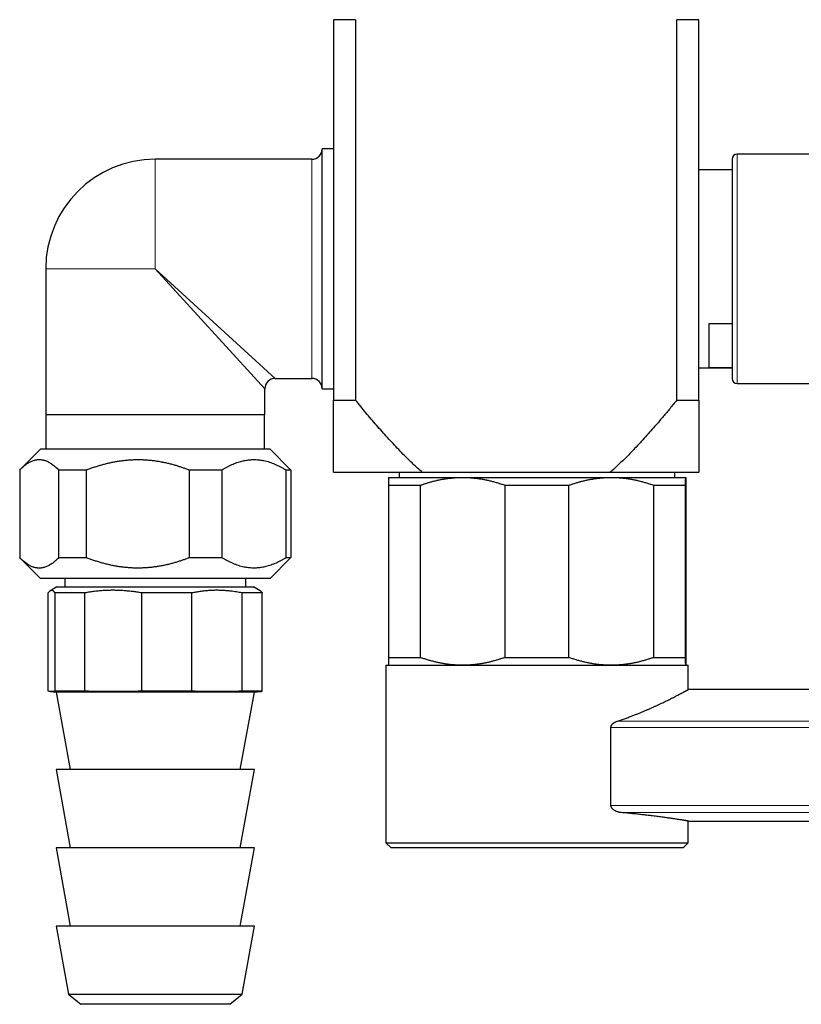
# Model space of a CAD drawing. Header units: millimetres. Extents: x 8 to 974, y 12 to 621.
# Tile 49 of 56: x 711 to 786, y 429 to 523. Entities that reach past the tile are written whole.
import ezdxf

# ---------------------------------------------------------------- set-up
doc = ezdxf.new("R2010")
doc.units = ezdxf.units.MM

msp = doc.modelspace()

# ---------------------------------------------------------------- linework, layer by layer
at = {"color": 7, "linetype": 'Continuous', "lineweight": 30}
for p, q in [((743.15, 523.343), (741.053, 523.343)), ((741.053, 523.343), (741.053, 486.897)), ((743.15, 523.343), (743.15, 486.897)), ((773.956, 486.897), (773.956, 523.343)), ((776.053, 523.343), (773.956, 523.343)), ((776.053, 486.897), (776.053, 523.343)), ((741.053, 510.968), (739.953, 510.968)), ((739.953, 487.968), (739.953, 510.968)), ((790.819, 510.468), (779.753, 510.468)), ((738.953, 509.968), (723.953, 509.968)), ((779.253, 509.968), (779.253, 494.218)), ((779.253, 508.968), (776.053, 508.968)), ((713.453, 499.468), (713.453, 485.468)), ((777.053, 494.228), (779.253, 494.228)), ((777.053, 489.986), (777.053, 494.228)), ((779.253, 494.218), (779.253, 488.968)), ((776.053, 489.968), (779.253, 489.968)), ((779.253, 489.986), (777.053, 489.986)), ((735.453, 488.968), (738.953, 488.968)), ((734.453, 485.468), (734.453, 487.968)), ((739.953, 487.968), (741.053, 487.968)), ((779.753, 488.468), (790.819, 488.468)), ((741.053, 486.897), (743.15, 486.897)), ((773.956, 486.897), (776.053, 486.897)), ((734.453, 485.468), (713.453, 485.468)), ((713.476, 485.468), (713.476, 482.191)), ((734.431, 482.191), (734.431, 485.468)), ((712.953, 482.191), (711.007, 480.245)), ((734.953, 482.191), (712.953, 482.191)), ((736.9, 480.245), (734.953, 482.191)), ((710.954, 480.191), (710.954, 471.791)), ((717.339, 480.191), (714.706, 480.191)), ((714.706, 471.791), (714.706, 480.191)), ((717.339, 480.191), (717.339, 471.791)), ((730.338, 480.191), (727.243, 480.191)), ((727.243, 471.791), (727.243, 480.191)), ((730.338, 480.191), (730.338, 471.791)), ((736.953, 480.191), (736.49, 480.191)), ((736.49, 471.791), (736.49, 480.191)), ((736.953, 480.191), (736.899, 480.244)), ((736.953, 480.191), (736.953, 471.791)), ((741.053, 479.968), (749.539, 479.968)), ((746.303, 479.479), (753.419, 479.479)), ((747.333, 479.968), (747.333, 479.479)), ((749.539, 479.968), (767.567, 479.968)), ((753.419, 479.479), (767.669, 479.479)), ((767.567, 479.968), (776.053, 479.968)), ((767.669, 479.479), (774.803, 479.479)), ((773.774, 479.479), (773.774, 479.968)), ((746.3, 478.729), (749.365, 478.729)), ((746.3, 478.729), (746.3, 462.229)), ((749.365, 462.229), (749.365, 478.729)), ((757.474, 478.729), (763.611, 478.729)), ((757.474, 478.729), (757.474, 462.229)), ((763.611, 462.229), (763.611, 478.729)), ((771.727, 478.729), (771.727, 462.229)), ((771.727, 478.729), (774.8, 478.729)), ((774.8, 462.229), (774.8, 478.729)), ((774.807, 478.729), (774.807, 462.229)), ((714.706, 471.791), (717.339, 471.791)), ((727.243, 471.791), (730.338, 471.791)), ((736.49, 471.791), (736.953, 471.791)), ((736.899, 471.738), (736.953, 471.791)), ((711.007, 471.738), (712.953, 469.791)), ((734.953, 469.791), (736.9, 471.738)), ((734.953, 469.791), (712.953, 469.791)), ((714.523, 468.991), (713.894, 468.628)), ((714.523, 468.991), (733.383, 468.991)), ((715.277, 469.791), (715.277, 468.991)), ((732.63, 468.991), (732.63, 469.791)), ((734.013, 468.628), (733.383, 468.991)), ((713.691, 458.991), (713.691, 468.414)), ((717.207, 468.414), (714.333, 468.414)), ((714.333, 468.414), (714.333, 458.991)), ((717.207, 458.991), (717.207, 468.414)), ((727.469, 468.414), (722.632, 468.414)), ((722.632, 468.414), (722.632, 458.991)), ((727.469, 458.991), (727.469, 468.414)), ((734.215, 468.414), (732.252, 468.414)), ((732.252, 468.414), (732.252, 458.991)), ((734.215, 458.991), (734.215, 468.414)), ((746.053, 461.479), (746.053, 444.479)), ((746.053, 461.479), (775.053, 461.479)), ((746.3, 462.229), (749.365, 462.229)), ((757.474, 462.229), (763.611, 462.229)), ((771.727, 462.229), (774.8, 462.229)), ((775.053, 459.155), (775.053, 461.479)), ((713.894, 458.959), (714.453, 458.91)), ((717.207, 458.991), (714.333, 458.991)), ((714.453, 458.91), (715.803, 451.491)), ((733.453, 458.91), (714.453, 458.91)), ((727.469, 458.991), (722.632, 458.991)), ((732.103, 451.491), (733.453, 458.91)), ((734.215, 458.991), (732.252, 458.991)), ((733.453, 458.91), (734.012, 458.959)), ((970.653, 459.155), (775.053, 459.155)), ((767.631, 448.058), (767.631, 455.508)), ((714.453, 451.491), (715.803, 443.991)), ((733.453, 451.491), (714.453, 451.491)), ((732.103, 443.991), (733.453, 451.491)), ((775.053, 444.479), (775.053, 446.555)), ((775.053, 446.555), (950.168, 446.555)), ((746.053, 444.479), (746.553, 443.979)), ((746.053, 444.479), (775.053, 444.479)), ((774.553, 443.979), (775.053, 444.479)), ((775.053, 444.479), (775.053, 444.479)), ((714.453, 443.991), (715.803, 436.491)), ((733.453, 443.991), (714.453, 443.991)), ((732.103, 436.491), (733.453, 443.991)), ((774.553, 443.979), (746.553, 443.979)), ((714.453, 436.491), (715.626, 429.975)), ((733.453, 436.491), (714.453, 436.491)), ((732.28, 429.975), (733.453, 436.491)), ((715.626, 429.975), (716.803, 428.991)), ((715.626, 429.975), (732.28, 429.975)), ((731.103, 428.991), (732.28, 429.975)), ((718.184, 428.991), (716.803, 428.991)), ((731.103, 428.991), (718.184, 428.991))]:
    msp.add_line(p, q, dxfattribs=at)
at = {"color": 8, "linetype": 'Continuous', "lineweight": 0}
for p, q in [((779.753, 510.468), (779.753, 493.968)), ((723.953, 499.468), (723.953, 509.968)), ((738.953, 488.968), (738.953, 509.968)), ((723.953, 499.468), (713.453, 499.468)), ((734.453, 487.968), (723.953, 499.468)), ((723.953, 499.468), (735.453, 488.968)), ((779.753, 493.968), (779.753, 488.468)), ((768.262, 456.128), (961.394, 456.128)), ((961.394, 455.508), (767.631, 455.508)), ((767.631, 448.058), (961.394, 448.058)), ((961.394, 447.365), (768.619, 447.365))]:
    msp.add_line(p, q, dxfattribs=at)
at = {"color": 7, "linetype": 'Continuous', "lineweight": 30}
for centre, radius, start, end in [((738.953, 510.968), 1, 270, 0), ((779.753, 509.968), 0.5, 90, 180), ((723.953, 499.468), 10.5, 90, 180), ((735.453, 487.968), 1, 90.06155, 179.93356), ((738.953, 487.968), 1, 0, 90), ((779.753, 488.968), 0.5, 180, 270)]:
    msp.add_arc(centre, radius, start, end, dxfattribs=at)
for points, knots in [([(741.053, 479.968), (741.053, 479.969), (741.053, 479.971), (741.053, 479.984), (741.053, 480.006), (741.053, 480.036), (741.053, 480.075), (741.053, 480.123), (741.053, 480.179), (741.053, 480.248), (741.053, 480.332), (741.053, 480.434), (741.053, 480.548), (741.053, 480.671), (741.053, 480.805), (741.053, 480.959), (741.053, 481.136), (741.053, 481.337), (741.053, 481.55), (741.053, 481.774), (741.053, 482.011), (741.053, 482.26), (741.053, 482.522), (741.053, 482.792), (741.053, 483.07), (741.053, 483.356), (741.053, 483.649), (741.053, 483.949), (741.053, 484.29), (741.053, 484.674), (741.053, 485.103), (741.053, 485.541), (741.053, 485.986), (741.053, 486.438), (741.053, 486.744), (741.053, 486.897)], [0, 0, 0, 0, 0.020214, 0.040436, 0.060659, 0.080873, 0.101357, 0.121849, 0.142342, 0.162827, 0.188288, 0.21377, 0.239266, 0.264766, 0.290257, 0.315724, 0.347125, 0.378544, 0.409973, 0.4414, 0.472808, 0.505383, 0.537965, 0.570549, 0.603126, 0.635901, 0.668681, 0.701462, 0.734238, 0.77852, 0.822811, 0.86711, 0.911413, 0.955713, 1, 1, 1, 1]), ([(749.539, 479.968), (749.394, 480.099), (749.104, 480.361), (748.676, 480.763), (748.254, 481.171), (747.792, 481.631), (747.29, 482.145), (746.75, 482.714), (746.218, 483.293), (745.692, 483.878), (745.172, 484.472), (744.658, 485.07), (744.15, 485.674), (743.647, 486.283), (743.316, 486.692), (743.15, 486.897)], [0, 0, 0, 0, 0.062172, 0.124352, 0.186534, 0.248709, 0.331851, 0.414999, 0.498144, 0.581746, 0.665351, 0.748954, 0.832635, 0.916318, 1, 1, 1, 1]), ([(773.956, 486.897), (773.741, 486.631), (773.31, 486.099), (772.652, 485.31), (772.041, 484.594), (771.477, 483.949), (770.963, 483.374), (770.442, 482.806), (769.965, 482.3), (769.534, 481.854), (769.151, 481.467), (768.763, 481.084), (768.37, 480.706), (767.972, 480.333), (767.702, 480.09), (767.567, 479.968)], [0, 0, 0, 0, 0.108824, 0.217651, 0.326473, 0.408222, 0.489977, 0.57173, 0.653476, 0.711187, 0.7689, 0.826611, 0.884407, 0.942205, 1, 1, 1, 1]), ([(776.053, 486.897), (776.053, 486.746), (776.053, 486.445), (776.053, 486), (776.053, 485.562), (776.053, 485.13), (776.053, 484.705), (776.053, 484.29), (776.053, 483.884), (776.053, 483.513), (776.053, 483.175), (776.053, 482.869), (776.053, 482.571), (776.053, 482.284), (776.053, 482.034), (776.053, 481.818), (776.053, 481.634), (776.053, 481.457), (776.053, 481.287), (776.053, 481.125), (776.053, 480.971), (776.053, 480.827), (776.053, 480.69), (776.053, 480.562), (776.053, 480.443), (776.053, 480.336), (776.053, 480.241), (776.053, 480.159), (776.053, 480.091), (776.053, 480.041), (776.053, 480.007), (776.053, 479.985), (776.053, 479.971), (776.053, 479.969), (776.053, 479.968)], [0, 0, 0, 0, 0.04362, 0.087243, 0.130866, 0.174484, 0.218202, 0.26192, 0.305481, 0.34904, 0.384664, 0.420302, 0.455941, 0.491572, 0.527191, 0.552678, 0.57817, 0.603661, 0.629146, 0.654761, 0.680375, 0.705767, 0.731159, 0.757658, 0.784169, 0.810679, 0.837175, 0.864135, 0.891103, 0.918061, 0.938542, 0.959031, 0.97952, 1, 1, 1, 1]), ([(710.954, 480.191), (711.001, 480.239), (711.097, 480.335), (711.241, 480.467), (711.386, 480.591), (711.533, 480.705), (711.681, 480.809), (711.83, 480.901), (711.98, 480.981), (712.132, 481.05), (712.288, 481.107), (712.43, 481.146), (712.554, 481.17), (712.662, 481.184), (712.769, 481.191), (712.876, 481.192), (712.984, 481.185), (713.091, 481.172), (713.199, 481.152), (713.306, 481.125), (713.432, 481.086), (713.575, 481.03), (713.735, 480.954), (713.892, 480.864), (714.051, 480.76), (714.214, 480.64), (714.379, 480.503), (714.543, 480.354), (714.652, 480.246), (714.706, 480.191)], [0, 0, 0, 0, 0.039608, 0.079216, 0.118914, 0.158613, 0.198508, 0.238435, 0.277869, 0.317339, 0.358934, 0.400528, 0.428391, 0.456257, 0.484119, 0.512031, 0.539946, 0.567857, 0.595909, 0.623965, 0.652018, 0.694485, 0.737, 0.77839, 0.819819, 0.864791, 0.909763, 0.954881, 1, 1, 1, 1]), ([(717.339, 480.191), (717.458, 480.237), (717.695, 480.327), (718.048, 480.451), (718.398, 480.566), (718.745, 480.67), (719.094, 480.766), (719.446, 480.854), (719.801, 480.933), (720.157, 481.001), (720.514, 481.06), (720.877, 481.109), (721.248, 481.147), (721.625, 481.174), (722.004, 481.19), (722.378, 481.193), (722.748, 481.184), (723.113, 481.164), (723.477, 481.133), (723.84, 481.091), (724.205, 481.039), (724.57, 480.974), (724.936, 480.899), (725.3, 480.814), (725.661, 480.72), (726.004, 480.621), (726.328, 480.519), (726.635, 480.416), (726.94, 480.307), (727.142, 480.23), (727.243, 480.191)], [0, 0, 0, 0, 0.037437, 0.074892, 0.110508, 0.146134, 0.181758, 0.217372, 0.253211, 0.289049, 0.324488, 0.359928, 0.397189, 0.434468, 0.471746, 0.509007, 0.544975, 0.580967, 0.616968, 0.652963, 0.688933, 0.725668, 0.762422, 0.799186, 0.835945, 0.872684, 0.904489, 0.936295, 0.968147, 1, 1, 1, 1]), ([(730.338, 480.191), (730.416, 480.239), (730.572, 480.335), (730.809, 480.468), (731.047, 480.591), (731.288, 480.705), (731.531, 480.809), (731.775, 480.901), (732.02, 480.981), (732.253, 481.046), (732.474, 481.096), (732.684, 481.134), (732.893, 481.163), (733.104, 481.182), (733.314, 481.192), (733.526, 481.192), (733.738, 481.181), (733.949, 481.161), (734.16, 481.132), (734.389, 481.089), (734.636, 481.03), (734.898, 480.954), (735.156, 480.864), (735.417, 480.76), (735.683, 480.64), (735.955, 480.503), (736.224, 480.354), (736.401, 480.246), (736.49, 480.191)], [0, 0, 0, 0, 0.039649, 0.079309, 0.118967, 0.158613, 0.198525, 0.238436, 0.277888, 0.31734, 0.350684, 0.384047, 0.417416, 0.450778, 0.484121, 0.517686, 0.551271, 0.584864, 0.618451, 0.652017, 0.694508, 0.736999, 0.778408, 0.819818, 0.864852, 0.909905, 0.954961, 1, 1, 1, 1]), ([(746.303, 479.479), (746.303, 479.479), (746.303, 479.479), (746.303, 479.471), (746.303, 479.452), (746.302, 479.423), (746.302, 479.384), (746.302, 479.335), (746.301, 479.277), (746.301, 479.21), (746.301, 479.134), (746.301, 479.047), (746.3, 478.95), (746.3, 478.845), (746.3, 478.768), (746.3, 478.729)], [0, 0, 0, 0, 0.031668, 0.111262, 0.190884, 0.270507, 0.350102, 0.430251, 0.5104, 0.589434, 0.668468, 0.751338, 0.83423, 0.917125, 1, 1, 1, 1]), ([(749.365, 478.729), (749.466, 478.765), (749.668, 478.837), (749.973, 478.935), (750.281, 479.027), (750.59, 479.111), (750.902, 479.187), (751.216, 479.255), (751.533, 479.315), (751.853, 479.367), (752.175, 479.409), (752.498, 479.441), (752.822, 479.464), (753.129, 479.477), (753.328, 479.479), (753.419, 479.479)], [0, 0, 0, 0, 0.076919, 0.153846, 0.230764, 0.307994, 0.385232, 0.46246, 0.5408, 0.619151, 0.69749, 0.776279, 0.855082, 0.93387, 1, 1, 1, 1]), ([(753.419, 479.479), (753.532, 479.478), (753.758, 479.476), (754.096, 479.46), (754.434, 479.433), (754.772, 479.396), (755.109, 479.348), (755.445, 479.29), (755.777, 479.223), (756.113, 479.145), (756.452, 479.057), (756.794, 478.957), (757.135, 478.849), (757.361, 478.769), (757.474, 478.729)], [0, 0, 0, 0, 0.0821126, 0.1642556, 0.2463996, 0.3285136, 0.4112395, 0.4939659, 0.5754599, 0.6569544, 0.7427019, 0.8284732, 0.9142479, 1, 1, 1, 1]), ([(763.611, 478.729), (763.712, 478.765), (763.914, 478.837), (764.22, 478.935), (764.528, 479.027), (764.838, 479.111), (765.149, 479.187), (765.464, 479.255), (765.782, 479.315), (766.102, 479.367), (766.424, 479.409), (766.747, 479.441), (767.071, 479.464), (767.379, 479.477), (767.578, 479.479), (767.669, 479.479)], [0, 0, 0, 0, 0.076919, 0.153846, 0.230764, 0.307994, 0.385232, 0.46246, 0.5408, 0.619151, 0.69749, 0.776279, 0.855082, 0.93387, 1, 1, 1, 1]), ([(767.669, 479.479), (767.782, 479.478), (768.008, 479.476), (768.346, 479.46), (768.685, 479.433), (769.023, 479.396), (769.361, 479.348), (769.697, 479.29), (770.029, 479.223), (770.365, 479.145), (770.704, 479.057), (771.047, 478.957), (771.389, 478.849), (771.614, 478.769), (771.727, 478.729)], [0, 0, 0, 0, 0.082113, 0.164256, 0.2464, 0.328514, 0.41124, 0.493966, 0.57546, 0.656954, 0.742702, 0.828473, 0.914248, 1, 1, 1, 1]), ([(774.8, 478.729), (774.8, 478.766), (774.8, 478.84), (774.8, 478.942), (774.801, 479.036), (774.801, 479.122), (774.801, 479.2), (774.801, 479.269), (774.802, 479.328), (774.802, 479.378), (774.802, 479.419), (774.803, 479.45), (774.803, 479.471), (774.803, 479.479), (774.803, 479.479), (774.803, 479.479)], [0, 0, 0, 0, 0.079717, 0.159452, 0.239185, 0.318898, 0.399016, 0.479133, 0.558521, 0.637909, 0.7205, 0.803122, 0.885742, 0.968332, 1, 1, 1, 1]), ([(774.803, 479.479), (774.803, 479.478), (774.804, 479.476), (774.804, 479.46), (774.804, 479.433), (774.804, 479.396), (774.805, 479.348), (774.805, 479.29), (774.805, 479.223), (774.806, 479.145), (774.806, 479.057), (774.806, 478.957), (774.806, 478.849), (774.807, 478.769), (774.807, 478.729)], [0, 0, 0, 0, 0.082113, 0.164256, 0.2464, 0.328514, 0.41124, 0.493966, 0.57546, 0.656954, 0.742702, 0.828473, 0.914248, 1, 1, 1, 1]), ([(714.706, 471.791), (714.658, 471.743), (714.563, 471.648), (714.419, 471.515), (714.274, 471.391), (714.127, 471.277), (713.978, 471.174), (713.829, 471.081), (713.68, 471.001), (713.528, 470.932), (713.372, 470.875), (713.23, 470.837), (713.105, 470.813), (712.998, 470.799), (712.891, 470.791), (712.784, 470.791), (712.676, 470.797), (712.569, 470.81), (712.461, 470.83), (712.354, 470.857), (712.228, 470.896), (712.085, 470.952), (711.925, 471.029), (711.768, 471.118), (711.609, 471.223), (711.446, 471.343), (711.281, 471.48), (711.116, 471.628), (711.008, 471.737), (710.954, 471.791)], [0, 0, 0, 0, 0.039608, 0.079216, 0.118914, 0.158613, 0.198508, 0.238435, 0.277869, 0.317339, 0.358934, 0.400528, 0.428391, 0.456257, 0.484119, 0.512031, 0.539946, 0.567857, 0.595909, 0.623965, 0.652018, 0.694485, 0.737, 0.77839, 0.819819, 0.864791, 0.909763, 0.954881, 1, 1, 1, 1]), ([(727.243, 471.791), (727.142, 471.753), (726.94, 471.676), (726.636, 471.567), (726.329, 471.464), (726.006, 471.363), (725.668, 471.265), (725.314, 471.172), (724.958, 471.088), (724.599, 471.014), (724.237, 470.949), (723.87, 470.895), (723.5, 470.851), (723.128, 470.819), (722.755, 470.799), (722.386, 470.79), (722.021, 470.793), (721.66, 470.806), (721.3, 470.831), (720.94, 470.867), (720.579, 470.913), (720.222, 470.97), (719.868, 471.036), (719.511, 471.114), (719.148, 471.202), (718.781, 471.302), (718.416, 471.411), (718.054, 471.53), (717.695, 471.656), (717.458, 471.746), (717.339, 471.791)], [0, 0, 0, 0, 0.031806, 0.063613, 0.095464, 0.127316, 0.163317, 0.199337, 0.235361, 0.271376, 0.307374, 0.344082, 0.380815, 0.417557, 0.454288, 0.490993, 0.526527, 0.562076, 0.597626, 0.633161, 0.669019, 0.704878, 0.740081, 0.775284, 0.812733, 0.850194, 0.887657, 0.925108, 0.962545, 1, 1, 1, 1]), ([(736.49, 471.791), (736.412, 471.743), (736.256, 471.648), (736.019, 471.515), (735.781, 471.391), (735.54, 471.277), (735.297, 471.174), (735.053, 471.081), (734.808, 471.001), (734.575, 470.937), (734.354, 470.887), (734.145, 470.848), (733.935, 470.82), (733.725, 470.8), (733.514, 470.791), (733.302, 470.791), (733.091, 470.801), (732.879, 470.821), (732.668, 470.851), (732.439, 470.894), (732.192, 470.952), (731.93, 471.029), (731.673, 471.118), (731.412, 471.223), (731.145, 471.343), (730.874, 471.48), (730.604, 471.629), (730.427, 471.737), (730.338, 471.791)], [0, 0, 0, 0, 0.039649, 0.0793094, 0.1189674, 0.1586132, 0.1985247, 0.2384356, 0.2778879, 0.3173397, 0.3506838, 0.3840474, 0.4174164, 0.4507781, 0.4841206, 0.517686, 0.5512713, 0.584864, 0.6184507, 0.6520172, 0.6945078, 0.7369989, 0.7784084, 0.8198185, 0.8648523, 0.9099046, 0.9549608, 1, 1, 1, 1]), ([(714.333, 468.414), (714.315, 468.439), (714.28, 468.49), (714.228, 468.55), (714.175, 468.599), (714.123, 468.634), (714.07, 468.656), (714.017, 468.664), (713.964, 468.659), (713.91, 468.639), (713.856, 468.605), (713.801, 468.556), (713.746, 468.493), (713.71, 468.44), (713.691, 468.414)], [0, 0, 0, 0, 0.08189, 0.163779, 0.245886, 0.327993, 0.410545, 0.493162, 0.5746, 0.656102, 0.741945, 0.827789, 0.913894, 1, 1, 1, 1]), ([(722.632, 468.414), (722.484, 468.439), (722.19, 468.49), (721.747, 468.55), (721.302, 468.599), (720.855, 468.634), (720.407, 468.656), (719.959, 468.664), (719.513, 468.659), (719.061, 468.639), (718.602, 468.605), (718.135, 468.556), (717.67, 468.493), (717.362, 468.44), (717.207, 468.414)], [0, 0, 0, 0, 0.081987, 0.164001, 0.246011, 0.327993, 0.410578, 0.493162, 0.574632, 0.656103, 0.742058, 0.828046, 0.914039, 1, 1, 1, 1]), ([(732.252, 468.414), (732.165, 468.431), (731.99, 468.466), (731.727, 468.511), (731.463, 468.55), (731.164, 468.589), (730.829, 468.623), (730.458, 468.648), (730.087, 468.662), (729.716, 468.663), (729.343, 468.652), (728.968, 468.629), (728.592, 468.593), (728.217, 468.545), (727.842, 468.487), (727.594, 468.438), (727.469, 468.414)], [0, 0, 0, 0, 0.055276, 0.110551, 0.165891, 0.22123, 0.298417, 0.375644, 0.452883, 0.530107, 0.607292, 0.685805, 0.764355, 0.842922, 0.92148, 1, 1, 1, 1]), ([(734.012, 468.627), (734.025, 468.619), (734.056, 468.601), (734.105, 468.555), (734.16, 468.493), (734.197, 468.44), (734.215, 468.414)], [0, 0, 0, 0, 0.186318, 0.456994, 0.728496, 1, 1, 1, 1]), ([(746.3, 462.229), (746.3, 462.192), (746.3, 462.118), (746.3, 462.017), (746.301, 461.922), (746.301, 461.836), (746.301, 461.759), (746.301, 461.69), (746.302, 461.631), (746.302, 461.581), (746.302, 461.539), (746.303, 461.508), (746.303, 461.488), (746.303, 461.48), (746.303, 461.48), (746.303, 461.479)], [0, 0, 0, 0, 0.079717, 0.159452, 0.239185, 0.318898, 0.399016, 0.479133, 0.558521, 0.637909, 0.7205, 0.803122, 0.885742, 0.968332, 1, 1, 1, 1]), ([(753.419, 461.479), (753.306, 461.48), (753.08, 461.482), (752.742, 461.499), (752.404, 461.526), (752.067, 461.563), (751.729, 461.611), (751.393, 461.669), (751.061, 461.736), (750.725, 461.813), (750.386, 461.902), (750.044, 462.002), (749.703, 462.11), (749.477, 462.19), (749.365, 462.229)], [0, 0, 0, 0, 0.0821126, 0.1642556, 0.2463996, 0.3285136, 0.4112395, 0.4939659, 0.5754599, 0.6569544, 0.7427019, 0.8284732, 0.9142479, 1, 1, 1, 1]), ([(757.474, 462.229), (757.372, 462.194), (757.17, 462.122), (756.865, 462.024), (756.557, 461.932), (756.248, 461.848), (755.936, 461.772), (755.622, 461.703), (755.305, 461.643), (754.985, 461.592), (754.663, 461.55), (754.34, 461.517), (754.016, 461.495), (753.709, 461.482), (753.51, 461.48), (753.419, 461.479)], [0, 0, 0, 0, 0.076919, 0.153846, 0.230764, 0.307994, 0.385232, 0.46246, 0.5408, 0.619151, 0.69749, 0.776279, 0.855082, 0.93387, 1, 1, 1, 1]), ([(767.669, 461.479), (767.556, 461.48), (767.33, 461.482), (766.992, 461.499), (766.653, 461.526), (766.315, 461.563), (765.977, 461.611), (765.641, 461.669), (765.309, 461.736), (764.973, 461.813), (764.634, 461.902), (764.291, 462.002), (763.949, 462.11), (763.724, 462.19), (763.611, 462.229)], [0, 0, 0, 0, 0.082113, 0.164256, 0.2464, 0.328514, 0.41124, 0.493966, 0.57546, 0.656954, 0.742702, 0.828473, 0.914248, 1, 1, 1, 1]), ([(771.727, 462.229), (771.626, 462.194), (771.424, 462.122), (771.118, 462.024), (770.81, 461.932), (770.5, 461.848), (770.189, 461.772), (769.874, 461.703), (769.556, 461.643), (769.236, 461.592), (768.914, 461.55), (768.591, 461.517), (768.267, 461.495), (767.959, 461.482), (767.76, 461.48), (767.669, 461.479)], [0, 0, 0, 0, 0.076919, 0.153846, 0.230764, 0.307994, 0.385232, 0.46246, 0.5408, 0.619151, 0.69749, 0.776279, 0.855082, 0.93387, 1, 1, 1, 1]), ([(774.803, 461.479), (774.803, 461.48), (774.803, 461.48), (774.803, 461.488), (774.803, 461.507), (774.802, 461.536), (774.802, 461.575), (774.802, 461.623), (774.801, 461.681), (774.801, 461.748), (774.801, 461.825), (774.801, 461.912), (774.8, 462.009), (774.8, 462.114), (774.8, 462.191), (774.8, 462.229)], [0, 0, 0, 0, 0.031668, 0.111262, 0.190884, 0.270507, 0.350102, 0.430251, 0.5104, 0.589434, 0.668468, 0.751338, 0.83423, 0.917125, 1, 1, 1, 1]), ([(774.807, 462.229), (774.807, 462.191), (774.806, 462.115), (774.806, 462.01), (774.806, 461.914), (774.806, 461.826), (774.805, 461.747), (774.805, 461.678), (774.805, 461.619), (774.804, 461.569), (774.804, 461.53), (774.804, 461.501), (774.804, 461.483), (774.803, 461.48), (774.803, 461.479)], [0, 0, 0, 0, 0.082249, 0.164518, 0.246784, 0.32903, 0.411722, 0.494413, 0.576301, 0.658187, 0.743624, 0.829095, 0.914565, 1, 1, 1, 1]), ([(714.333, 458.991), (714.306, 458.986), (714.252, 458.974), (714.172, 458.963), (714.092, 458.955), (714.012, 458.953), (713.932, 458.955), (713.852, 458.963), (713.771, 458.974), (713.718, 458.986), (713.691, 458.991)], [0, 0, 0, 0, 0.124951, 0.249902, 0.374872, 0.499842, 0.624872, 0.749901, 0.874951, 1, 1, 1, 1]), ([(722.632, 458.991), (722.406, 458.986), (721.954, 458.974), (721.276, 458.963), (720.598, 458.955), (719.92, 458.953), (719.242, 458.955), (718.564, 458.963), (717.886, 458.974), (717.433, 458.986), (717.207, 458.991)], [0, 0, 0, 0, 0.124951, 0.249902, 0.374872, 0.499842, 0.624872, 0.749901, 0.874951, 1, 1, 1, 1]), ([(732.252, 458.991), (732.053, 458.986), (731.655, 458.974), (731.057, 458.963), (730.459, 458.955), (729.861, 458.953), (729.263, 458.955), (728.665, 458.963), (728.067, 458.974), (727.669, 458.986), (727.469, 458.991)], [0, 0, 0, 0, 0.124951, 0.249902, 0.374872, 0.499842, 0.624872, 0.749901, 0.874951, 1, 1, 1, 1]), ([(734.012, 458.959), (734.026, 458.961), (734.067, 458.964), (734.135, 458.974), (734.188, 458.986), (734.215, 458.991)], [0, 0, 0, 0, 0.20968, 0.60484, 1, 1, 1, 1]), ([(768.262, 456.128), (768.39, 456.171), (768.648, 456.257), (769.024, 456.389), (769.392, 456.524), (769.736, 456.654), (770.057, 456.779), (770.355, 456.899), (770.646, 457.019), (770.931, 457.138), (771.208, 457.257), (771.476, 457.375), (771.735, 457.491), (771.989, 457.607), (772.238, 457.723), (772.483, 457.838), (772.718, 457.951), (772.942, 458.06), (773.155, 458.164), (773.356, 458.265), (773.547, 458.361), (773.729, 458.454), (773.9, 458.542), (774.06, 458.625), (774.207, 458.702), (774.33, 458.767), (774.432, 458.821), (774.516, 458.865), (774.594, 458.907), (774.667, 458.946), (774.733, 458.982), (774.796, 459.016), (774.854, 459.047), (774.906, 459.076), (774.951, 459.1), (774.988, 459.12), (775.017, 459.135), (775.038, 459.147), (775.051, 459.154), (775.052, 459.155), (775.053, 459.155)], [0, 0, 0, 0, 0.031752, 0.063534, 0.095406, 0.127308, 0.155098, 0.182893, 0.210683, 0.23865, 0.266622, 0.294589, 0.322198, 0.349828, 0.378922, 0.408016, 0.437207, 0.466398, 0.494948, 0.523498, 0.552147, 0.580797, 0.609643, 0.638516, 0.666855, 0.695221, 0.715455, 0.735692, 0.755926, 0.776256, 0.796589, 0.816919, 0.839641, 0.862362, 0.885148, 0.907933, 0.930916, 0.953899, 0.976949, 1, 1, 1, 1]), ([(767.631, 455.508), (767.631, 455.522), (767.632, 455.551), (767.639, 455.593), (767.65, 455.633), (767.665, 455.672), (767.683, 455.71), (767.707, 455.751), (767.739, 455.796), (767.778, 455.841), (767.821, 455.883), (767.874, 455.928), (767.94, 455.976), (768.017, 456.022), (768.097, 456.063), (768.179, 456.099), (768.234, 456.118), (768.262, 456.128)], [0, 0, 0, 0, 0.041814, 0.083613, 0.125824, 0.166149, 0.20787, 0.251338, 0.312259, 0.376831, 0.437836, 0.501927, 0.601209, 0.70058, 0.800089, 0.899859, 1, 1, 1, 1]), ([(768.619, 447.365), (768.57, 447.37), (768.473, 447.382), (768.352, 447.41), (768.254, 447.44), (768.181, 447.467), (768.108, 447.498), (768.03, 447.537), (767.946, 447.586), (767.874, 447.638), (767.82, 447.685), (767.78, 447.723), (767.744, 447.765), (767.708, 447.813), (767.676, 447.869), (767.651, 447.93), (767.634, 447.994), (767.632, 448.036), (767.631, 448.058)], [0, 0, 0, 0, 0.120402, 0.241567, 0.303514, 0.365459, 0.427981, 0.490497, 0.571253, 0.652646, 0.693008, 0.733532, 0.774701, 0.81618, 0.863502, 0.911797, 0.95521, 1, 1, 1, 1]), ([(775.052, 446.555), (775.053, 446.555), (775.054, 446.555), (775.046, 446.556), (775.028, 446.559), (774.998, 446.564), (774.957, 446.57), (774.906, 446.578), (774.844, 446.588), (774.771, 446.6), (774.688, 446.613), (774.592, 446.628), (774.484, 446.645), (774.362, 446.663), (774.23, 446.684), (774.088, 446.705), (773.938, 446.727), (773.78, 446.751), (773.613, 446.775), (773.435, 446.801), (773.249, 446.827), (773.053, 446.855), (772.847, 446.883), (772.629, 446.913), (772.398, 446.944), (772.153, 446.976), (771.899, 447.008), (771.652, 447.039), (771.416, 447.068), (771.192, 447.095), (770.962, 447.122), (770.725, 447.149), (770.484, 447.177), (770.235, 447.204), (769.98, 447.231), (769.719, 447.258), (769.452, 447.285), (769.179, 447.312), (768.902, 447.339), (768.713, 447.356), (768.619, 447.365)], [0, 0, 0, 0, 0.004487, 0.034155, 0.061954, 0.089754, 0.117639, 0.145523, 0.173323, 0.201122, 0.229006, 0.256891, 0.286115, 0.315339, 0.344662, 0.373984, 0.401821, 0.429658, 0.457579, 0.4855, 0.513337, 0.541174, 0.569094, 0.597014, 0.626249, 0.655484, 0.684815, 0.714146, 0.737677, 0.761211, 0.784742, 0.808386, 0.832033, 0.855676, 0.879669, 0.903666, 0.927659, 0.951771, 0.975887, 1, 1, 1, 1])]:
    msp.add_open_spline(points, degree=3, knots=knots, dxfattribs=at)

doc.saveas('drawing.dxf')
